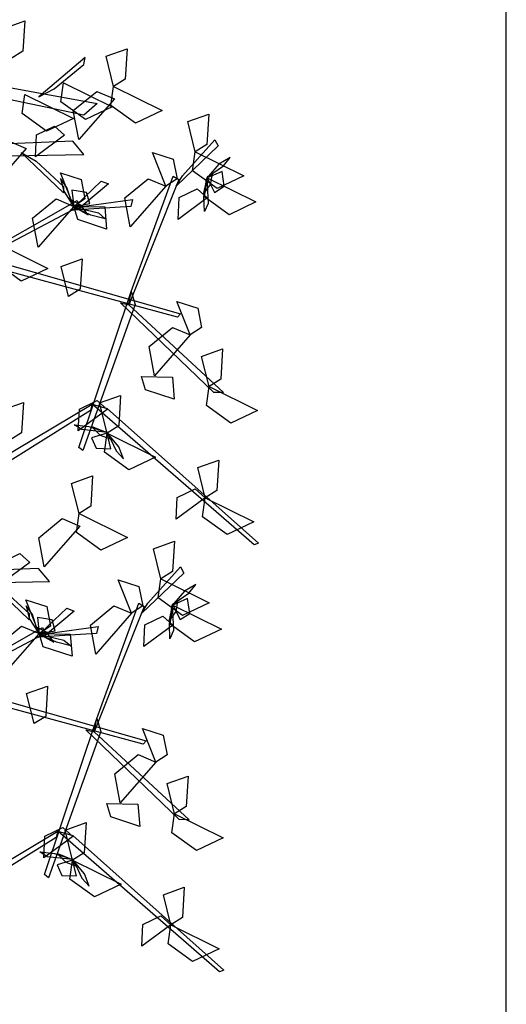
# Model space of a CAD drawing. Header units: millimetres. Extents: x 1990 to 2289, y -735 to 515.
# Tile 38 of 43: x 2046.04 to 2048.59, y 468.48 to 473.66. Entities that reach past the tile are written whole.
import ezdxf

# ---------------------------------------------------------------- set-up
doc = ezdxf.new("R2010")
doc.units = ezdxf.units.MM
doc.layers.add('VEGETACION', color=92, linetype='Continuous')

# ---------------------------------------------------------------- blocks, each defined once
blk = doc.blocks.new('AR3DS503')
at = {"color": 34, "linetype": 'Continuous'}
for points in [[(-0.4681, 0.30645, 0.94794), (-0.62668, 0.39652, 1.01102), (-0.62326, 0.39884, 1.01308), (-0.45397, 0.30551, 0.94801)], [(-0.45368, 0.31142, 0.95346), (-0.3812, 0.3816, 1.04821), (-0.37941, 0.37469, 1.04277), (-0.45397, 0.30551, 0.94801)], [(-0.47308, 0.20948, 0.85326), (-0.45469, 0.34821, 0.98613), (-0.45053, 0.34619, 0.98613), (-0.46715, 0.19875, 0.84618)], [(-0.46736, 0.2109, 0.83497), (-0.56764, 0.27053, 0.90945), (-0.55892, 0.27223, 0.90812), (-0.45968, 0.21081, 0.83261)], [(-0.33288, 0.19711, 0.78465), (-0.51486, 0.20908, 0.84773), (-0.51279, 0.21266, 0.8498), (-0.31975, 0.20241, 0.78473)], [(-0.46715, 0.19875, 0.84618), (-0.48227, 0.08919, 0.93408), (-0.48782, 0.09098, 0.92818), (-0.46736, 0.2109, 0.83497)], [(-0.31975, 0.20241, 0.78473), (-0.40217, 0.12867, 0.87263), (-0.40525, 0.13362, 0.86673), (-0.31205, 0.21182, 0.77352)], [(-0.40959, 0.13241, 0.86571), (-0.45084, 0.11745, 0.86019), (-0.45084, 0.12388, 0.85252), (-0.40018, 0.138, 0.86438)], [(-0.40217, 0.13302, 0.86642), (-0.41988, 0.10711, 0.96313), (-0.42681, 0.10831, 0.95867), (-0.40756, 0.13302, 0.86642)], [(-0.20602, 0.13225, 0.68272), (-0.39956, 0.08695, 0.754), (-0.38721, 0.07733, 0.74684), (-0.1999, 0.12575, 0.67882)], [(-0.35859, 0.10177, 0.74286), (-0.38764, 0.11887, 0.77108), (-0.38874, 0.12459, 0.77405), (-0.34384, 0.09697, 0.72999)], [(-0.49035, 0.08724, 0.92717), (-0.51212, 0.04915, 0.92165), (-0.51629, 0.05405, 0.91398), (-0.48679, 0.09759, 0.92583)], [(-0.1651, -0.33785, 0.85877), (-0.35133, -0.3437, 0.95814), (-0.34181, -0.33077, 0.95193), (-0.16071, -0.32971, 0.85572)], [(-0.31051, -0.34826, 0.93982), (-0.33217, -0.37553, 0.96665), (-0.33191, -0.38182, 0.96843), (-0.29869, -0.33844, 0.92679)]]:
    blk.add_3dface(points, dxfattribs=at)
at = {"color": 92, "linetype": 'Continuous'}
for points in [[(-0.57129, 0.36662, 0.96687), (-0.61858, 0.37864, 0.96051), (-0.59747, 0.39489, 0.95775), (-0.5725, 0.3839, 0.96231)], [(-0.57129, 0.36662, 0.93533), (-0.54975, 0.39102, 0.91971), (-0.54663, 0.37166, 0.92083), (-0.56073, 0.3606, 0.93033)], [(-0.57129, 0.36662, 0.90379), (-0.55905, 0.34148, 0.89736), (-0.57611, 0.33092, 0.92023), (-0.58024, 0.35804, 0.91672)], [(-0.47255, 0.32814, 0.93533), (-0.51985, 0.34017, 0.92897), (-0.49874, 0.35641, 0.92621), (-0.47377, 0.34542, 0.93077)], [(-0.38819, 0.35271, 0.93533), (-0.37596, 0.32758, 0.9289), (-0.39302, 0.31702, 0.95178), (-0.39714, 0.34414, 0.94826)], [(-0.4683, 0.30723, 1.00823), (-0.44677, 0.33163, 0.9926), (-0.44365, 0.31227, 0.99372), (-0.45775, 0.30121, 1.00323)], [(-0.47255, 0.32814, 0.93533), (-0.46032, 0.30301, 0.9289), (-0.47738, 0.29245, 0.95178), (-0.4815, 0.31957, 0.94826)], [(-0.55367, 0.26788, 0.93533), (-0.60097, 0.27991, 0.92897), (-0.57986, 0.29615, 0.92621), (-0.55489, 0.28516, 0.93077)], [(-0.49215, 0.27183, 0.85963), (-0.51958, 0.26644, 0.8532), (-0.52542, 0.28563, 0.87607), (-0.49815, 0.28268, 0.87256)], [(-0.55367, 0.26788, 0.93533), (-0.54144, 0.24275, 0.9289), (-0.5585, 0.23219, 0.95178), (-0.56262, 0.25931, 0.94826)], [(-0.52738, 0.22594, 0.85963), (-0.50365, 0.26859, 0.85327), (-0.49335, 0.24402, 0.85051), (-0.51037, 0.2227, 0.85507)], [(-0.52738, 0.22594, 0.85963), (-0.5093, 0.19888, 0.84401), (-0.52882, 0.20082, 0.84512), (-0.5359, 0.21728, 0.85463)], [(-0.41276, 0.21504, 0.96687), (-0.40052, 0.1899, 0.96044), (-0.41758, 0.17934, 0.98332), (-0.42171, 0.20646, 0.9798)], [(-0.40037, 0.13462, 0.85963), (-0.37664, 0.17727, 0.85327), (-0.36634, 0.1527, 0.85051), (-0.38336, 0.13138, 0.85507)], [(-0.40037, 0.13462, 0.82809), (-0.4278, 0.12923, 0.82166), (-0.43364, 0.14842, 0.84453), (-0.40637, 0.14547, 0.84101)], [(-0.47778, 0.09939, 0.89117), (-0.45405, 0.14204, 0.88481), (-0.44375, 0.11747, 0.88205), (-0.46077, 0.09615, 0.88661)], [(-0.40037, 0.13462, 0.85963), (-0.38229, 0.10756, 0.84401), (-0.40181, 0.1095, 0.84512), (-0.40889, 0.12596, 0.85463)], [(-0.34753, 0.09244, 0.97318), (-0.3238, 0.13509, 0.96682), (-0.3135, 0.11052, 0.96406), (-0.33051, 0.0892, 0.96862)], [(-0.51638, 0.10194, 1.02218), (-0.49485, 0.12635, 1.00656), (-0.49173, 0.10699, 1.00767), (-0.50583, 0.09592, 1.01718)], [(-0.51267, 0.08433, 1.02218), (-0.55997, 0.09635, 1.01582), (-0.53886, 0.1126, 1.01306), (-0.51389, 0.10161, 1.01762)], [(-0.47778, 0.09939, 0.85963), (-0.4597, 0.07233, 0.84401), (-0.47922, 0.07427, 0.84512), (-0.4863, 0.09073, 0.85463)], [(-0.37871, 0.07367, 1.02218), (-0.35718, 0.09807, 1.00656), (-0.35406, 0.07871, 1.00767), (-0.36816, 0.06765, 1.01718)], [(-0.49712, 0.06346, 0.93533), (-0.54442, 0.07548, 0.92897), (-0.52331, 0.09173, 0.92621), (-0.49834, 0.08073, 0.93077)], [(-0.41592, 0.03219, 1.06003), (-0.3922, 0.07484, 1.05367), (-0.3819, 0.05027, 1.05091), (-0.39891, 0.02895, 1.05547)], [(-0.49712, 0.06346, 0.93533), (-0.48489, 0.03832, 0.9289), (-0.50195, 0.02776, 0.95178), (-0.50607, 0.05488, 0.94826)], [(-0.41276, 0.02127, 1.02996), (-0.46006, 0.0333, 1.0236), (-0.43894, 0.04954, 1.02084), (-0.41397, 0.03855, 1.0254)], [(-0.41276, 0.02127, 0.96687), (-0.40052, -0.00386, 0.96044), (-0.41758, -0.01442, 0.98332), (-0.42171, 0.0127, 0.9798)], [(-0.31732, 0.01606, 1.10916), (-0.30508, -0.00908, 1.10273), (-0.32214, -0.01964, 1.12561), (-0.32627, 0.00749, 1.12209)], [(-0.2917, -0.20082, 1.02218), (-0.33899, -0.1888, 1.01582), (-0.31788, -0.17255, 1.01306), (-0.29291, -0.18354, 1.01762)], [(-0.28575, -0.33798, 0.93533), (-0.33305, -0.32595, 0.92897), (-0.31193, -0.30971, 0.92621), (-0.28697, -0.3207, 0.93077)], [(-0.31773, -0.35559, 0.93533), (-0.36503, -0.34357, 0.92897), (-0.34392, -0.32732, 0.92621), (-0.31895, -0.33831, 0.93077)]]:
    blk.add_3dface(points, dxfattribs=at)
at = {"color": 52, "linetype": 'Continuous'}
for points in [[(-0.47414, 0.32906, 0.93454), (-0.48406, 0.34217, 0.93136), (-0.49198, 0.34787, 0.94209), (-0.48552, 0.33802, 0.94778)], [(-0.47255, 0.32814, 0.93533), (-0.4598, 0.33522, 0.92231), (-0.46582, 0.34368, 0.9152), (-0.47899, 0.34122, 0.92319)], [(-0.47344, 0.32794, 0.93629), (-0.45759, 0.32525, 0.95189), (-0.46692, 0.33132, 0.96673), (-0.47629, 0.33265, 0.95607)], [(-0.47275, 0.32763, 0.9363), (-0.44959, 0.32994, 0.92895), (-0.44216, 0.327, 0.94128), (-0.45529, 0.3258, 0.945)], [(-0.40011, 0.13511, 0.8606), (-0.42338, 0.13572, 0.85325), (-0.43038, 0.13956, 0.86557), (-0.4172, 0.13911, 0.8693)], [(-0.39946, 0.13471, 0.86058), (-0.41485, 0.13937, 0.87619), (-0.40636, 0.13217, 0.89103), (-0.39723, 0.12969, 0.88037)], [(-0.40037, 0.13462, 0.85963), (-0.41391, 0.1292, 0.84661), (-0.40899, 0.12006, 0.8395), (-0.39562, 0.12084, 0.84749)], [(-0.39891, 0.13351, 0.85884), (-0.39072, 0.11927, 0.85566), (-0.38357, 0.11262, 0.86639), (-0.38874, 0.1232, 0.87208)], [(-0.51214, 0.08422, 1.02315), (-0.51821, 0.10668, 1.0158), (-0.51653, 0.1145, 1.02812), (-0.5132, 0.10174, 1.03185)], [(-0.51232, 0.08348, 1.02313), (-0.51227, 0.09956, 1.03873), (-0.51673, 0.08936, 1.05357), (-0.5165, 0.07991, 1.04292)], [(-0.51267, 0.08433, 1.02218), (-0.52175, 0.09575, 1.00915), (-0.5291, 0.08842, 1.00205), (-0.52452, 0.07583, 1.01004)], [(-0.51332, 0.08261, 1.02139), (-0.52462, 0.07068, 1.01821), (-0.52894, 0.06193, 1.02894), (-0.52029, 0.06991, 1.03463)]]:
    blk.add_3dface(points, dxfattribs=at)

msp = doc.modelspace()

# ---------------------------------------------------------------- linework, layer by layer
msp.add_line((2048.5901, 419.9664), (2048.5901, 490.4022))

# ---------------------------------------------------------------- block references
at = {"layer": 'VEGETACION', "color": 1, "xscale": 5.824862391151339, "yscale": 5.824862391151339, "zscale": 5.824862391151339, "rotation": 167.902083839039}
for p in [(2044.2032, 473.9306, -2.0276), (2044.0224, 471.6872, -6.2297)]:
    msp.add_blockref('AR3DS503', p, dxfattribs=at)

doc.saveas('drawing.dxf')
